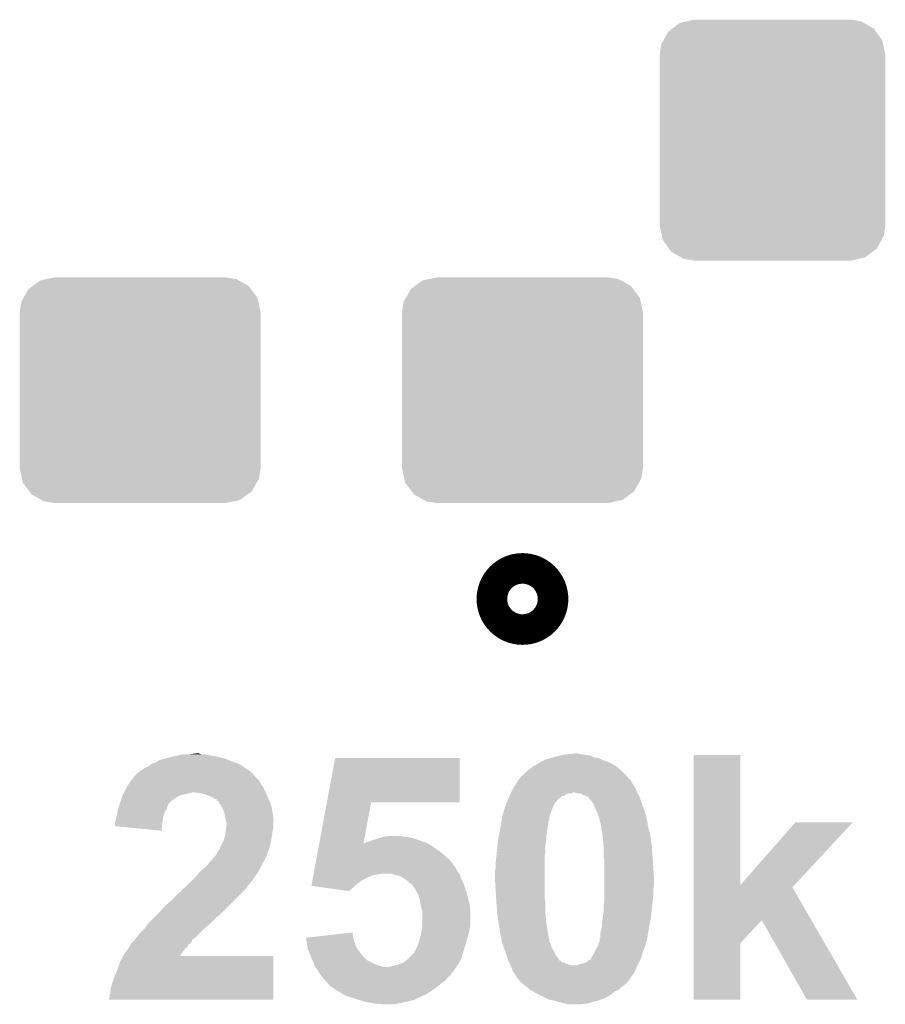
# Model space of a CAD drawing. Extents: x -1.3 to 24.2, y -6.4 to 36.7.
# Tile 33 of 38: x 11 to 13.9, y 27.1 to 30.4. Entities that reach past the tile are written whole.
import ezdxf

# ---------------------------------------------------------------- set-up
doc = ezdxf.new("R2010")
doc.units = 0
doc.layers.get('0').update_dxf_attribs({"linetype": 'CONTINUOUS'})
doc.layers.add('PRESSURE_27_CLICK_V100_GTO', color=14, linetype='CONTINUOUS')
doc.layers.add('PRESSURE_27_CLICK_V100_GTS', color=12, linetype='CONTINUOUS')

# ---------------------------------------------------------------- blocks, each defined once
blk = doc.blocks.new('CUSTOM_68')
for points in [[(-0.307372, 0.38948), (-0.284926, 0.394526), (0.303194, 0.38948), (0.294392, 0.394526)], [(-0.284926, 0.394526), (-0.26035, 0.40005), (0.294392, 0.394526), (0.26035, 0.40005)], [(-0.362222, 0.331614), (-0.345994, 0.360652), (0.3646, 0.331614), (0.343424, 0.360652)], [(-0.345994, 0.360652), (-0.332728, 0.370554), (0.343424, 0.360652), (0.336202, 0.370554)], [(-0.332728, 0.370554), (-0.307372, 0.38948), (0.336202, 0.370554), (0.303194, 0.38948)], [(-0.369504, 0.31858), (-0.362222, 0.331614), (0.36738, 0.31858), (0.3646, 0.331614)], [(-0.37465, 0.28448), (-0.369504, 0.31858), (0.37465, 0.28448), (0.36738, 0.31858)], [(-0.37465, -0.28448), (-0.37465, 0.28448), (0.37465, -0.28448), (0.37465, 0.28448)], [(-0.367378, -0.31858), (-0.37465, -0.28448), (0.369504, -0.31858), (0.37465, -0.28448)], [(-0.3646, -0.331614), (-0.367378, -0.31858), (0.36222, -0.331614), (0.369504, -0.31858)], [(-0.343422, -0.360652), (-0.3646, -0.331614), (0.345994, -0.360652), (0.36222, -0.331614)], [(-0.336202, -0.370554), (-0.343422, -0.360652), (0.332726, -0.370554), (0.345994, -0.360652)], [(-0.303192, -0.38948), (-0.336202, -0.370554), (0.307372, -0.38948), (0.332726, -0.370554)], [(-0.294392, -0.394526), (-0.303192, -0.38948), (0.284924, -0.394526), (0.307372, -0.38948)], [(-0.26035, -0.40005), (-0.294392, -0.394526), (0.26035, -0.40005), (0.284924, -0.394526)]]:
    blk.add_solid(points)
blk = doc.blocks.new('CUSTOM_69')
for points in [[(-0.357014, 0.345994), (-0.331614, 0.364516), (0.360656, 0.345994), (0.327512, 0.364516)], [(-0.331614, 0.364516), (-0.308216, 0.369504), (0.327512, 0.364516), (0.318584, 0.369504)], [(-0.308216, 0.369504), (-0.28448, 0.374564), (0.318584, 0.369504), (0.28505, 0.374564)], [(-0.28448, 0.374564), (-0.28448, 0.37465), (0.28505, 0.374564), (0.28448, 0.37465)], [(-0.38704, 0.30737), (-0.370554, 0.33612), (0.389482, 0.30737), (0.368026, 0.33612)], [(-0.370554, 0.33612), (-0.357014, 0.345994), (0.368026, 0.33612), (0.360656, 0.345994)], [(-0.394526, 0.294312), (-0.38704, 0.30737), (0.392418, 0.294312), (0.389482, 0.30737)], [(-0.40005, 0.26035), (-0.394526, 0.294312), (0.40005, 0.26035), (0.392418, 0.294312)], [(-0.40005, 0.25908), (-0.40005, 0.26035), (0.40005, 0.25908), (0.40005, 0.26035)], [(-0.40005, -0.25908), (-0.40005, 0.25908), (0.40005, -0.25908), (0.40005, 0.25908)], [(-0.40005, -0.26035), (-0.40005, -0.25908), (0.40005, -0.26035), (0.40005, -0.25908)], [(-0.39237, -0.294398), (-0.40005, -0.26035), (0.394526, -0.294398), (0.40005, -0.26035)], [(-0.389446, -0.307362), (-0.39237, -0.294398), (0.387092, -0.307362), (0.394526, -0.294398)], [(-0.367884, -0.336206), (-0.389446, -0.307362), (0.370552, -0.336206), (0.387092, -0.307362)], [(-0.360592, -0.345964), (-0.367884, -0.336206), (0.35717, -0.345964), (0.370552, -0.336206)], [(-0.32718, -0.364602), (-0.360592, -0.345964), (0.331614, -0.364602), (0.35717, -0.345964)], [(-0.318504, -0.369442), (-0.32718, -0.364602), (0.30891, -0.369442), (0.331614, -0.364602)], [(-0.28448, -0.374564), (-0.318504, -0.369442), (0.284882, -0.374564), (0.30891, -0.369442)], [(-0.28448, -0.37465), (-0.28448, -0.374564), (0.28448, -0.37465), (0.284882, -0.374564)]]:
    blk.add_solid(points)

msp = doc.modelspace()

# ---------------------------------------------------------------- linework, layer by layer
at = {"layer": 'PRESSURE_27_CLICK_V100_GTO', "const_width": 0.2032}
msp.add_lwpolyline([(12.6492, 28.448, 1), (12.7508, 28.448, 1)], format="xyb", close=True, dxfattribs=at)
at = {"layer": 'PRESSURE_27_CLICK_V100_GTO'}
for points in [[(11.551074, 27.9273), (11.562928, 27.92984), (11.66876, 27.9273), (11.65606, 27.92984)], [(11.562928, 27.92984), (11.574782, 27.93238), (11.65606, 27.92984), (11.645902, 27.93238)], [(11.5951, 27.93238), (11.615404, 27.934918), (11.633204, 27.93238), (11.625582, 27.934918)], [(11.615404, 27.934918), (11.615422, 27.93492), (11.625582, 27.934918), (11.615422, 27.93492)], [(12.821912, 27.927298), (12.832082, 27.92984), (12.926062, 27.927298), (12.913358, 27.92984)], [(12.832082, 27.92984), (12.84986, 27.93238), (12.913358, 27.92984), (12.900662, 27.93238)], [(12.84986, 27.93238), (12.872722, 27.93492), (12.893042, 27.93238), (12.882882, 27.93492)], [(13.26897, 27.498084), (13.26898, 27.929818), (13.42394, 27.498084), (13.4239, 27.929818)], [(13.26898, 27.929818), (13.268982, 27.92984), (13.4239, 27.929818), (13.268982, 27.92984)], [(11.46048, 27.894282), (11.467248, 27.899358), (11.767818, 27.894282), (11.760204, 27.899358)], [(11.467248, 27.899358), (11.470642, 27.901902), (11.760204, 27.899358), (11.752574, 27.901902)], [(11.470642, 27.901902), (11.480802, 27.90444), (11.752574, 27.901902), (11.74496, 27.90444)], [(11.480802, 27.90444), (11.4935, 27.91206), (11.74496, 27.90444), (11.726672, 27.91206)], [(11.4935, 27.91206), (11.50874, 27.917138), (11.726672, 27.91206), (11.714482, 27.917138)], [(11.50874, 27.917138), (11.53922, 27.92476), (11.714482, 27.917138), (11.684, 27.92476)], [(11.53922, 27.92476), (11.551074, 27.9273), (11.684, 27.92476), (11.66876, 27.9273)], [(12.050364, 27.77236), (12.077712, 27.919658), (12.491698, 27.77236), (12.49172, 27.919658)], [(12.077712, 27.919658), (12.077718, 27.91968), (12.49172, 27.919658), (12.077718, 27.91968)], [(12.735562, 27.891742), (12.748254, 27.899358), (13.011148, 27.891742), (12.999722, 27.899358)], [(12.748254, 27.899358), (12.76096, 27.90698), (12.999722, 27.899358), (12.98448, 27.90698)], [(12.76096, 27.90698), (12.771118, 27.91206), (12.98448, 27.90698), (12.969242, 27.91206)], [(12.771118, 27.91206), (12.776202, 27.914602), (12.969242, 27.91206), (12.964158, 27.914602)], [(12.776202, 27.914602), (12.79397, 27.919678), (12.964158, 27.914602), (12.954002, 27.919678)], [(12.79397, 27.919678), (12.802868, 27.92222), (12.954002, 27.919678), (12.938762, 27.92222)], [(12.802868, 27.92222), (12.81176, 27.92476), (12.938762, 27.92222), (12.93241, 27.92476)], [(12.81176, 27.92476), (12.821912, 27.927298), (12.93241, 27.92476), (12.926062, 27.927298)], [(11.413236, 27.86126), (11.417288, 27.866326), (11.808462, 27.86126), (11.805926, 27.866326)], [(11.417288, 27.866326), (11.4173, 27.86634), (11.805926, 27.866326), (11.803402, 27.86634)], [(11.4173, 27.86634), (11.417302, 27.866342), (11.803402, 27.86634), (11.803402, 27.866342)], [(11.417302, 27.866342), (11.420464, 27.868872), (11.803402, 27.866342), (11.80338, 27.868872)], [(11.420464, 27.868872), (11.43, 27.8765), (11.80338, 27.868872), (11.793854, 27.8765)], [(11.43, 27.8765), (11.432546, 27.87904), (11.793854, 27.8765), (11.79068, 27.87904)], [(11.432546, 27.87904), (11.435086, 27.879046), (11.79068, 27.87904), (11.790672, 27.879046)], [(11.435086, 27.879046), (11.43762, 27.88158), (11.790672, 27.879046), (11.786872, 27.88158)], [(11.43762, 27.88158), (11.445242, 27.88666), (11.786872, 27.88158), (11.779252, 27.88666)], [(11.445242, 27.88666), (11.46048, 27.894282), (11.779252, 27.88666), (11.767818, 27.894282)], [(12.7, 27.861262), (12.702538, 27.8638), (13.045018, 27.861262), (13.0429, 27.8638)], [(12.702538, 27.8638), (12.715242, 27.8765), (13.0429, 27.8638), (13.0302, 27.8765)], [(12.715242, 27.8765), (12.715244, 27.876502), (13.0302, 27.8765), (13.030198, 27.876502)], [(12.715244, 27.876502), (12.732172, 27.8892), (13.030198, 27.876502), (13.01496, 27.8892)], [(12.732172, 27.8892), (12.735562, 27.891742), (13.01496, 27.8892), (13.011148, 27.891742)], [(11.386822, 27.825702), (11.3919, 27.83332), (11.837034, 27.825702), (11.831322, 27.83332)], [(11.3919, 27.83332), (11.39698, 27.84094), (11.831322, 27.83332), (11.827512, 27.84094)], [(11.39698, 27.84094), (11.399008, 27.843476), (11.827512, 27.84094), (11.826242, 27.843476)], [(11.399008, 27.843476), (11.413236, 27.86126), (11.826242, 27.843476), (11.808462, 27.86126)], [(12.6746, 27.82824), (12.676188, 27.830782), (13.069826, 27.82824), (13.0683, 27.830782)], [(12.676188, 27.830782), (12.680948, 27.838398), (13.0683, 27.830782), (13.063222, 27.838398)], [(12.680948, 27.838398), (12.68729, 27.848546), (13.063222, 27.838398), (13.058146, 27.848546)], [(12.68729, 27.848546), (12.6873, 27.84856), (13.058146, 27.848546), (13.055608, 27.84856)], [(12.6873, 27.84856), (12.687302, 27.848562), (13.055608, 27.84856), (13.055608, 27.848562)], [(12.687302, 27.848562), (12.692382, 27.853644), (13.055608, 27.848562), (13.05137, 27.853644)], [(12.692382, 27.853644), (12.694926, 27.858722), (13.05137, 27.853644), (13.047136, 27.858722)], [(12.694926, 27.858722), (12.7, 27.861262), (13.047136, 27.858722), (13.045018, 27.861262)], [(11.37158, 27.79522), (11.372848, 27.797758), (11.56335, 27.79522), (11.569698, 27.797758)], [(11.372848, 27.797758), (11.37412, 27.8003), (11.569698, 27.797758), (11.5824, 27.8003)], [(11.37412, 27.8003), (11.37666, 27.80538), (11.5824, 27.8003), (11.602718, 27.80538)], [(11.37666, 27.80538), (11.385548, 27.823158), (11.846844, 27.80538), (11.83894, 27.823158)], [(11.385548, 27.823158), (11.386822, 27.825702), (11.83894, 27.823158), (11.837034, 27.825702)], [(11.62812, 27.80284), (11.610338, 27.80538), (11.847972, 27.80284), (11.846844, 27.80538)], [(11.643358, 27.8003), (11.62812, 27.80284), (11.8491, 27.8003), (11.847972, 27.80284)], [(11.66876, 27.79014), (11.643358, 27.8003), (11.853718, 27.79014), (11.8491, 27.8003)], [(12.657384, 27.795222), (12.659642, 27.8003), (12.839704, 27.795222), (12.84732, 27.8003)], [(12.659642, 27.8003), (12.66077, 27.80284), (12.84732, 27.8003), (12.854944, 27.80284)], [(12.66077, 27.80284), (12.660772, 27.802842), (12.854944, 27.80284), (12.862564, 27.802842)], [(12.660772, 27.802842), (12.6619, 27.80538), (12.862564, 27.802842), (12.867644, 27.80538)], [(12.6619, 27.80538), (12.668956, 27.818082), (13.081, 27.80538), (13.07592, 27.818082)], [(12.668956, 27.818082), (12.6746, 27.82824), (13.07592, 27.818082), (13.069826, 27.82824)], [(12.882882, 27.80284), (12.872718, 27.80538), (13.08227, 27.80284), (13.081, 27.80538)], [(12.893046, 27.802836), (12.882882, 27.80284), (13.082272, 27.802836), (13.08227, 27.80284)], [(12.90066, 27.79776), (12.893046, 27.802836), (13.08481, 27.79776), (13.082272, 27.802836)], [(12.90828, 27.79522), (12.90066, 27.79776), (13.08608, 27.79522), (13.08481, 27.79776)], [(11.360574, 27.762198), (11.363114, 27.76982), (11.521438, 27.762198), (11.52652, 27.76982)], [(11.363114, 27.76982), (11.364806, 27.7749), (11.52652, 27.76982), (11.5316, 27.7749)], [(11.364806, 27.7749), (11.368192, 27.78506), (11.5316, 27.7749), (11.5443, 27.78506)], [(11.368192, 27.78506), (11.370732, 27.79268), (11.5443, 27.78506), (11.556998, 27.79268)], [(11.370732, 27.79268), (11.37158, 27.79522), (11.556998, 27.79268), (11.56335, 27.79522)], [(11.676376, 27.785062), (11.66876, 27.79014), (11.856026, 27.785062), (11.853718, 27.79014)], [(11.683992, 27.78252), (11.676376, 27.785062), (11.857182, 27.78252), (11.856026, 27.785062)], [(11.686534, 27.777454), (11.683992, 27.78252), (11.859484, 27.777454), (11.857182, 27.78252)], [(11.689068, 27.77744), (11.686534, 27.777454), (11.859492, 27.77744), (11.859484, 27.777454)], [(11.69212, 27.772358), (11.689068, 27.77744), (11.8618, 27.772358), (11.859492, 27.77744)], [(11.701272, 27.75712), (11.69212, 27.772358), (11.86688, 27.75712), (11.8618, 27.772358)], [(12.024898, 27.635204), (12.05036, 27.772342), (12.171706, 27.635204), (12.197076, 27.772342)], [(12.05036, 27.772342), (12.050364, 27.77236), (12.197076, 27.772342), (12.491698, 27.77236)], [(12.641578, 27.75458), (12.648044, 27.77236), (12.80033, 27.75458), (12.809222, 27.77236)], [(12.648044, 27.77236), (12.65174, 27.782518), (12.809222, 27.77236), (12.819372, 27.782518)], [(12.65174, 27.782518), (12.651742, 27.782526), (12.819372, 27.782518), (12.81938, 27.782526)], [(12.651742, 27.782526), (12.652868, 27.78506), (12.81938, 27.782526), (12.819402, 27.78506)], [(12.652868, 27.78506), (12.652872, 27.785066), (12.819402, 27.78506), (12.821926, 27.785066)], [(12.652872, 27.785066), (12.656256, 27.792682), (12.821926, 27.785066), (12.829546, 27.792682)], [(12.656256, 27.792682), (12.657384, 27.795222), (12.829546, 27.792682), (12.839704, 27.795222)], [(12.918438, 27.79014), (12.90828, 27.79522), (13.08862, 27.79014), (13.08608, 27.79522)], [(12.91844, 27.790138), (12.918438, 27.79014), (13.088622, 27.790138), (13.08862, 27.79014)], [(12.92098, 27.787594), (12.91844, 27.790138), (13.089576, 27.787594), (13.088622, 27.790138)], [(12.920986, 27.785054), (12.92098, 27.787594), (13.090528, 27.785054), (13.089576, 27.787594)], [(12.9286, 27.777438), (12.920986, 27.785054), (13.093384, 27.777438), (13.090528, 27.785054)], [(12.93622, 27.76728), (12.9286, 27.777438), (13.097194, 27.76728), (13.093384, 27.777438)], [(12.9413, 27.75458), (12.93622, 27.76728), (13.101956, 27.75458), (13.097194, 27.76728)], [(11.35126, 27.7241), (11.354308, 27.73934), (11.506924, 27.7241), (11.511278, 27.73934)], [(11.354308, 27.73934), (11.356342, 27.7495), (11.511278, 27.73934), (11.517376, 27.7495)], [(11.356342, 27.7495), (11.357186, 27.752038), (11.517376, 27.7495), (11.5189, 27.752038)], [(11.357186, 27.752038), (11.360574, 27.762198), (11.5189, 27.752038), (11.521438, 27.762198)], [(11.70432, 27.752042), (11.701272, 27.75712), (11.867728, 27.752042), (11.86688, 27.75712)], [(11.708384, 27.74188), (11.70432, 27.752042), (11.86942, 27.74188), (11.867728, 27.752042)], [(11.709398, 27.739342), (11.708384, 27.74188), (11.869784, 27.739342), (11.86942, 27.74188)], [(11.712448, 27.724098), (11.709398, 27.739342), (11.87196, 27.724098), (11.869784, 27.739342)], [(12.63396, 27.729182), (12.640816, 27.75204), (12.79144, 27.729182), (12.79906, 27.75204)], [(12.640816, 27.75204), (12.641578, 27.75458), (12.79906, 27.75204), (12.80033, 27.75458)], [(12.94384, 27.749502), (12.9413, 27.75458), (13.10386, 27.749502), (13.101956, 27.75458)], [(12.94638, 27.74442), (12.94384, 27.749502), (13.105386, 27.74442), (13.10386, 27.749502)], [(12.95146, 27.731718), (12.94638, 27.74442), (13.109196, 27.731718), (13.105386, 27.74442)], [(11.34618, 27.703782), (11.350624, 27.721558), (11.503976, 27.703782), (11.5062, 27.721558)], [(11.34618, 27.70124), (11.34618, 27.703782), (11.50366, 27.70124), (11.503976, 27.703782)], [(11.34618, 27.69364), (11.34618, 27.70124), (11.502808, 27.69364), (11.50366, 27.70124)], [(11.350624, 27.721558), (11.35126, 27.7241), (11.5062, 27.721558), (11.506924, 27.7241)], [(11.71448, 27.71394), (11.712448, 27.724098), (11.87196, 27.71394), (11.87196, 27.724098)], [(11.71702, 27.703782), (11.71448, 27.71394), (11.87196, 27.703782), (11.87196, 27.71394)], [(11.71702, 27.696162), (11.71702, 27.703782), (11.87196, 27.696162), (11.87196, 27.703782)], [(12.627494, 27.693622), (12.62934, 27.703782), (12.78382, 27.693622), (12.78636, 27.703782)], [(12.62934, 27.703782), (12.630264, 27.708864), (12.78636, 27.703782), (12.786362, 27.708864)], [(12.630264, 27.708864), (12.631188, 27.713944), (12.786362, 27.708864), (12.7889, 27.713944)], [(12.631188, 27.713944), (12.632574, 27.721562), (12.7889, 27.713944), (12.788902, 27.721562)], [(12.632574, 27.721562), (12.63396, 27.729182), (12.788902, 27.721562), (12.79144, 27.729182)], [(12.953366, 27.7241), (12.95146, 27.731718), (13.11148, 27.7241), (13.109196, 27.731718)], [(12.954, 27.721558), (12.953366, 27.7241), (13.111944, 27.721558), (13.11148, 27.7241)], [(12.95654, 27.716476), (12.954, 27.721558), (13.112868, 27.716476), (13.111944, 27.721558)], [(12.95654, 27.713938), (12.95654, 27.716476), (13.113328, 27.713938), (13.112868, 27.716476)], [(12.95908, 27.70378), (12.95654, 27.713938), (13.115176, 27.70378), (13.113328, 27.713938)], [(12.960604, 27.69616), (12.95908, 27.70378), (13.11656, 27.69616), (13.115176, 27.70378)], [(13.42394, 27.498084), (13.606754, 27.706282), (13.60376, 27.498084), (13.797246, 27.706282)], [(13.606754, 27.706282), (13.606788, 27.70632), (13.797246, 27.706282), (13.606788, 27.70632)], [(11.501098, 27.678382), (11.34618, 27.69364), (11.501098, 27.678382), (11.502808, 27.69364)], [(11.71194, 27.660602), (11.713754, 27.6733), (11.867302, 27.660602), (11.86942, 27.6733)], [(11.713754, 27.6733), (11.715568, 27.685998), (11.86942, 27.6733), (11.87196, 27.685998)], [(11.715568, 27.685998), (11.71702, 27.696162), (11.87196, 27.685998), (11.87196, 27.696162)], [(12.621028, 27.658062), (12.623798, 27.6733), (12.77874, 27.658062), (12.78128, 27.6733)], [(12.623798, 27.6733), (12.626108, 27.686002), (12.78128, 27.6733), (12.78382, 27.686002)], [(12.626108, 27.686002), (12.627494, 27.693622), (12.78382, 27.686002), (12.78382, 27.693622)], [(12.96162, 27.69108), (12.960604, 27.69616), (13.11783, 27.69108), (13.11656, 27.69616)], [(12.965854, 27.66568), (12.96162, 27.69108), (13.12418, 27.66568), (13.11783, 27.69108)], [(11.69924, 27.63012), (11.704318, 27.64028), (11.861798, 27.63012), (11.86434, 27.64028)], [(11.704318, 27.64028), (11.70686, 27.645362), (11.86434, 27.64028), (11.865066, 27.645362)], [(11.70686, 27.645362), (11.711092, 27.65806), (11.865066, 27.645362), (11.86688, 27.65806)], [(11.711092, 27.65806), (11.71194, 27.660602), (11.86688, 27.65806), (11.867302, 27.660602)], [(12.023954, 27.630122), (12.024898, 27.6352), (12.3952, 27.630122), (12.386736, 27.6352)], [(12.024898, 27.6352), (12.024898, 27.635204), (12.171706, 27.6352), (12.174226, 27.635204)], [(12.171706, 27.6352), (12.171706, 27.635204), (12.386736, 27.6352), (12.38673, 27.635204)], [(12.174226, 27.635204), (12.178028, 27.63774), (12.38673, 27.635204), (12.382502, 27.63774)], [(12.178028, 27.63774), (12.181842, 27.640282), (12.382502, 27.63774), (12.374876, 27.640282)], [(12.181842, 27.640282), (12.191994, 27.64282), (12.374876, 27.640282), (12.36726, 27.64282)], [(12.191994, 27.64282), (12.192002, 27.642822), (12.36726, 27.64282), (12.367256, 27.642822)], [(12.192002, 27.642822), (12.204698, 27.6479), (12.367256, 27.642822), (12.353288, 27.6479)], [(12.204698, 27.6479), (12.219932, 27.652978), (12.353288, 27.6479), (12.33932, 27.652978)], [(12.219932, 27.652978), (12.21994, 27.65298), (12.33932, 27.652978), (12.339312, 27.65298)], [(12.21994, 27.65298), (12.237722, 27.65806), (12.339312, 27.65298), (12.313922, 27.65806)], [(12.237722, 27.65806), (12.258026, 27.660598), (12.303764, 27.65806), (12.296142, 27.660598)], [(12.258026, 27.660598), (12.258042, 27.6606), (12.296142, 27.660598), (12.258042, 27.6606)], [(12.616942, 27.62758), (12.61872, 27.64536), (12.7762, 27.62758), (12.778738, 27.64536)], [(12.61872, 27.645362), (12.621028, 27.658062), (12.77874, 27.645362), (12.77874, 27.658062)], [(12.61872, 27.64536), (12.61872, 27.645362), (12.778738, 27.64536), (12.77874, 27.645362)], [(12.9667, 27.660602), (12.965854, 27.66568), (13.124962, 27.660602), (13.12418, 27.66568)], [(12.96885, 27.632662), (12.9667, 27.660602), (13.12926, 27.632662), (13.124962, 27.660602)], [(11.684, 27.599646), (11.684002, 27.602176), (11.851638, 27.599646), (11.85164, 27.602176)], [(11.684002, 27.602176), (11.684004, 27.602186), (11.85164, 27.602176), (11.851644, 27.602186)], [(11.684004, 27.602186), (11.69416, 27.61742), (11.851644, 27.602186), (11.85817, 27.61742)], [(11.69416, 27.61742), (11.695174, 27.619958), (11.85817, 27.61742), (11.859258, 27.619958)], [(11.695174, 27.619958), (11.69924, 27.63012), (11.859258, 27.619958), (11.861798, 27.63012)], [(12.017824, 27.597102), (12.020182, 27.6098), (12.440918, 27.597102), (12.42568, 27.6098)], [(12.020182, 27.6098), (12.023954, 27.630122), (12.42568, 27.6098), (12.3952, 27.630122)], [(12.612792, 27.58948), (12.61505, 27.609802), (12.77366, 27.58948), (12.7762, 27.609802)], [(12.61505, 27.609802), (12.61618, 27.61996), (12.7762, 27.609802), (12.7762, 27.61996)], [(12.61618, 27.61996), (12.616942, 27.62758), (12.7762, 27.61996), (12.7762, 27.62758)], [(12.96924, 27.627582), (12.96885, 27.632662), (13.129624, 27.627582), (13.12926, 27.632662)], [(12.96924, 27.5971), (12.96924, 27.627582), (13.1318, 27.5971), (13.129624, 27.627582)], [(11.653522, 27.564082), (11.65733, 27.56916), (11.83386, 27.564082), (11.8364, 27.56916)], [(11.65733, 27.56916), (11.661142, 27.57424), (11.8364, 27.56916), (11.839448, 27.57424)], [(11.661142, 27.57424), (11.668756, 27.581858), (11.839448, 27.57424), (11.84402, 27.581858)], [(11.668756, 27.581858), (11.6713, 27.584402), (11.84402, 27.581858), (11.845036, 27.584402)], [(11.6713, 27.584402), (11.678922, 27.59456), (11.845036, 27.584402), (11.8491, 27.59456)], [(11.678922, 27.59456), (11.68399, 27.599636), (11.8491, 27.59456), (11.851638, 27.599636)], [(11.68399, 27.599636), (11.684, 27.599646), (11.851638, 27.599636), (11.851638, 27.599646)], [(12.011692, 27.56408), (12.013108, 27.5717), (12.4714, 27.56408), (12.46632, 27.5717)], [(12.013108, 27.5717), (12.01405, 27.57678), (12.46632, 27.5717), (12.461242, 27.57678)], [(12.01405, 27.57678), (12.014992, 27.581856), (12.461242, 27.57678), (12.458702, 27.581856)], [(12.014992, 27.581856), (12.015464, 27.584394), (12.458702, 27.581856), (12.456166, 27.584394)], [(12.015464, 27.584394), (12.015466, 27.5844), (12.456166, 27.584394), (12.453626, 27.5844)], [(12.015466, 27.5844), (12.017824, 27.597102), (12.453626, 27.5844), (12.440918, 27.597102)], [(12.6111, 27.57424), (12.612792, 27.58948), (12.77366, 27.57424), (12.77366, 27.58948)], [(12.6111, 27.556462), (12.6111, 27.57424), (12.77366, 27.556462), (12.77366, 27.57424)], [(12.96924, 27.594558), (12.96924, 27.5971), (13.13197, 27.594558), (13.1318, 27.5971)], [(12.97178, 27.581858), (12.96924, 27.594558), (13.132818, 27.581858), (13.13197, 27.594558)], [(12.97178, 27.559), (12.97178, 27.581858), (13.13434, 27.559), (13.132818, 27.581858)], [(11.61034, 27.5209), (11.623884, 27.536138), (11.807734, 27.5209), (11.81862, 27.536138)], [(11.623884, 27.536138), (11.63066, 27.54376), (11.81862, 27.536138), (11.822974, 27.54376)], [(11.63066, 27.54376), (11.642092, 27.553922), (11.822974, 27.54376), (11.82878, 27.553922)], [(11.642092, 27.553922), (11.653522, 27.564082), (11.82878, 27.553922), (11.83386, 27.564082)], [(12.006032, 27.5336), (12.006504, 27.53614), (12.222478, 27.5336), (12.232638, 27.53614)], [(12.006504, 27.53614), (12.00792, 27.54376), (12.489816, 27.53614), (12.484102, 27.54376)], [(12.00792, 27.54376), (12.009806, 27.553918), (12.484102, 27.54376), (12.47902, 27.553918)], [(12.009806, 27.553918), (12.011692, 27.56408), (12.47902, 27.553918), (12.4714, 27.56408)], [(12.272018, 27.533598), (12.263118, 27.53614), (12.49172, 27.533598), (12.489816, 27.53614)], [(12.60856, 27.541222), (12.6111, 27.556462), (12.77366, 27.541222), (12.77366, 27.556462)], [(12.60856, 27.518358), (12.60856, 27.541222), (12.77366, 27.518358), (12.77366, 27.541222)], [(12.97178, 27.518362), (12.97178, 27.559), (13.13688, 27.518362), (13.13434, 27.559)], [(11.587478, 27.49804), (11.607798, 27.51836), (11.79067, 27.49804), (11.80592, 27.51836)], [(11.607798, 27.51836), (11.61034, 27.5209), (11.80592, 27.51836), (11.807734, 27.5209)], [(11.99943, 27.498038), (12.00226, 27.513278), (12.14628, 27.498038), (12.1666, 27.513278)], [(12.00226, 27.513278), (12.004146, 27.52344), (12.1666, 27.513278), (12.18692, 27.52344)], [(12.004146, 27.52344), (12.005562, 27.531058), (12.18692, 27.52344), (12.204698, 27.531058)], [(12.005562, 27.531058), (12.006032, 27.5336), (12.204698, 27.531058), (12.222478, 27.5336)], [(12.2809, 27.53106), (12.272018, 27.533598), (12.492568, 27.53106), (12.49172, 27.533598)], [(12.29614, 27.52598), (12.2809, 27.53106), (12.49426, 27.52598), (12.492568, 27.53106)], [(12.308838, 27.518362), (12.29614, 27.52598), (12.4968, 27.518362), (12.49426, 27.52598)], [(12.308842, 27.51836), (12.308838, 27.518362), (12.4968, 27.51836), (12.4968, 27.518362)], [(12.318998, 27.51074), (12.308842, 27.51836), (12.50061, 27.51074), (12.4968, 27.51836)], [(12.32662, 27.503122), (12.318998, 27.51074), (12.50442, 27.503122), (12.50061, 27.51074)], [(12.326628, 27.503118), (12.32662, 27.503122), (12.50442, 27.503118), (12.50442, 27.503122)], [(12.331696, 27.500582), (12.326628, 27.503118), (12.505266, 27.500582), (12.50442, 27.503118)], [(12.6111, 27.47518), (12.60856, 27.518358), (12.77366, 27.47518), (12.77366, 27.518358)], [(12.97178, 27.495498), (12.97178, 27.518362), (13.13688, 27.495498), (13.13688, 27.518362)], [(11.5316, 27.4447), (11.559544, 27.472642), (11.739876, 27.4447), (11.767818, 27.472642)], [(11.559544, 27.472642), (11.56462, 27.475184), (11.767818, 27.472642), (11.77036, 27.475184)], [(11.56462, 27.475184), (11.569702, 27.482802), (11.77036, 27.475184), (11.777978, 27.482802)], [(11.569702, 27.482802), (11.579854, 27.490418), (11.777978, 27.482802), (11.785596, 27.490418)], [(11.579854, 27.490418), (11.57986, 27.490422), (11.785596, 27.490418), (11.785596, 27.490422)], [(11.57986, 27.490422), (11.587462, 27.498024), (11.785596, 27.490422), (11.788136, 27.498024)], [(11.587462, 27.498024), (11.587478, 27.49804), (11.788136, 27.498024), (11.79067, 27.49804)], [(11.998964, 27.495522), (11.99943, 27.498038), (12.143762, 27.495522), (12.14628, 27.498038)], [(12.052408, 27.487878), (11.998964, 27.495522), (12.136118, 27.487878), (12.143762, 27.495522)], [(12.123414, 27.477722), (12.052408, 27.487878), (12.123414, 27.477722), (12.136118, 27.487878)], [(12.334238, 27.498042), (12.331696, 27.500582), (12.506112, 27.498042), (12.505266, 27.500582)], [(12.3444, 27.4828), (12.334238, 27.498042), (12.511192, 27.4828), (12.506112, 27.498042)], [(12.350208, 27.47264), (12.3444, 27.4828), (12.514578, 27.47264), (12.511192, 27.4828)], [(12.35456, 27.465022), (12.350208, 27.47264), (12.516484, 27.465022), (12.514578, 27.47264)], [(12.612456, 27.454862), (12.6111, 27.47518), (12.77366, 27.454862), (12.77366, 27.47518)], [(12.97178, 27.480258), (12.97178, 27.495498), (13.13434, 27.480258), (13.13688, 27.495498)], [(12.97178, 27.45994), (12.97178, 27.480258), (13.13434, 27.45994), (13.13434, 27.480258)], [(13.268966, 27.381178), (13.26897, 27.490406), (13.659776, 27.381178), (13.596626, 27.490406)], [(13.26897, 27.490406), (13.26897, 27.498084), (13.596626, 27.490406), (13.60376, 27.498084)], [(11.50874, 27.42438), (11.5316, 27.4447), (11.719554, 27.42438), (11.739876, 27.4447)], [(12.35964, 27.447242), (12.35456, 27.465022), (12.52093, 27.447242), (12.516484, 27.465022)], [(12.361546, 27.431998), (12.35964, 27.447242), (12.52474, 27.431998), (12.52093, 27.447242)], [(12.613472, 27.439622), (12.612456, 27.454862), (12.7762, 27.439622), (12.77366, 27.454862)], [(12.61364, 27.43708), (12.613472, 27.439622), (12.7762, 27.43708), (12.7762, 27.439622)], [(12.96924, 27.424378), (12.971144, 27.43962), (13.130274, 27.424378), (13.1318, 27.43962)], [(12.971144, 27.43962), (12.97178, 27.4447), (13.1318, 27.43962), (13.132434, 27.4447)], [(12.97178, 27.4447), (12.97178, 27.45994), (13.132434, 27.4447), (13.13434, 27.45994)], [(11.49096, 27.40406), (11.50874, 27.42438), (11.699234, 27.40406), (11.719554, 27.42438)], [(12.36218, 27.426922), (12.361546, 27.431998), (12.525376, 27.426922), (12.52474, 27.431998)], [(12.367258, 27.411682), (12.36218, 27.426922), (12.52728, 27.411682), (12.525376, 27.426922)], [(12.36726, 27.411678), (12.367258, 27.411682), (12.52728, 27.411678), (12.52728, 27.411682)], [(12.36726, 27.363418), (12.36726, 27.411678), (12.52728, 27.363418), (12.52728, 27.411678)], [(12.615818, 27.406598), (12.61364, 27.43708), (12.7762, 27.406598), (12.7762, 27.43708)], [(12.61618, 27.401518), (12.615818, 27.406598), (12.776592, 27.401518), (12.7762, 27.406598)], [(12.9667, 27.38882), (12.96924, 27.4066), (13.12672, 27.38882), (13.128498, 27.4066)], [(12.96924, 27.4066), (12.96924, 27.424378), (13.128498, 27.4066), (13.130274, 27.424378)], [(11.45794, 27.37104), (11.480794, 27.393894), (11.66368, 27.37104), (11.686534, 27.393894)], [(11.480794, 27.393894), (11.4808, 27.3939), (11.686534, 27.393894), (11.689074, 27.3939)], [(11.4808, 27.3939), (11.49096, 27.40406), (11.689074, 27.3939), (11.699234, 27.40406)], [(12.62048, 27.373578), (12.61618, 27.401518), (12.77874, 27.373578), (12.776592, 27.401518)], [(12.62126, 27.3685), (12.62048, 27.373578), (12.779588, 27.3685), (12.77874, 27.373578)], [(12.96416, 27.373578), (12.9667, 27.38882), (13.12367, 27.373578), (13.12672, 27.38882)], [(12.96416, 27.36342), (12.96416, 27.373578), (13.12164, 27.36342), (13.12367, 27.373578)], [(13.268964, 27.304994), (13.268966, 27.381178), (13.4239, 27.304994), (13.495, 27.381178)], [(13.644874, 27.117052), (13.495, 27.381178), (13.812476, 27.117052), (13.659776, 27.381178)], [(11.429998, 27.338018), (11.4427, 27.35072), (11.628118, 27.338018), (11.64082, 27.35072)], [(11.4427, 27.35072), (11.448144, 27.358342), (11.64082, 27.35072), (11.648442, 27.358342)], [(11.448144, 27.358342), (11.455402, 27.368502), (11.648442, 27.358342), (11.660634, 27.368502)], [(11.455402, 27.368502), (11.45794, 27.37104), (11.660634, 27.368502), (11.66368, 27.37104)], [(12.069826, 27.332938), (12.13612, 27.340536), (12.13612, 27.332938), (12.13612, 27.340536)], [(12.36218, 27.33294), (12.363702, 27.34056), (12.520294, 27.33294), (12.5222, 27.34056)], [(12.363702, 27.34056), (12.366242, 27.35326), (12.5222, 27.34056), (12.52474, 27.35326)], [(12.366242, 27.35326), (12.36726, 27.358342), (12.52474, 27.35326), (12.52601, 27.358342)], [(12.36726, 27.358342), (12.36726, 27.363418), (12.52601, 27.358342), (12.52728, 27.363418)], [(12.625494, 27.3431), (12.62126, 27.3685), (12.78382, 27.3431), (12.779588, 27.3685)], [(12.62634, 27.33802), (12.625494, 27.3431), (12.784838, 27.33802), (12.78382, 27.3431)], [(12.959078, 27.33294), (12.95908, 27.340556), (13.11656, 27.33294), (13.117828, 27.340556)], [(12.95908, 27.340556), (12.961618, 27.34818), (13.117828, 27.340556), (13.1191, 27.34818)], [(12.961618, 27.34818), (12.96416, 27.360878), (13.1191, 27.34818), (13.121216, 27.360878)], [(12.96416, 27.360878), (12.96416, 27.36342), (13.121216, 27.360878), (13.12164, 27.36342)], [(11.399522, 27.30246), (11.404598, 27.307538), (11.595094, 27.30246), (11.600176, 27.307538)], [(11.404598, 27.307538), (11.40968, 27.312622), (11.600176, 27.307538), (11.601874, 27.312622)], [(11.40968, 27.312622), (11.411578, 27.315154), (11.601874, 27.312622), (11.60272, 27.315154)], [(11.411578, 27.315154), (11.4173, 27.32278), (11.60272, 27.315154), (11.611866, 27.32278)], [(11.4173, 27.32278), (11.421532, 27.32786), (11.611866, 27.32278), (11.61796, 27.32786)], [(11.421532, 27.32786), (11.429998, 27.338018), (11.61796, 27.32786), (11.628118, 27.338018)], [(11.9812, 27.32278), (12.069826, 27.332938), (12.138152, 27.32278), (12.13612, 27.332938)], [(11.981562, 27.32024), (11.9812, 27.32278), (12.13866, 27.32024), (12.138152, 27.32278)], [(11.983008, 27.310078), (11.981562, 27.32024), (12.141202, 27.310078), (12.13866, 27.32024)], [(11.984816, 27.29738), (11.983008, 27.310078), (12.14628, 27.29738), (12.141202, 27.310078)], [(12.353712, 27.30246), (12.357098, 27.31262), (12.51204, 27.30246), (12.51481, 27.31262)], [(12.357098, 27.31262), (12.361544, 27.3304), (12.51481, 27.31262), (12.51966, 27.3304)], [(12.361544, 27.3304), (12.36218, 27.33294), (12.51966, 27.3304), (12.520294, 27.33294)], [(12.630404, 27.317702), (12.62634, 27.33802), (12.7889, 27.317702), (12.784838, 27.33802)], [(12.63142, 27.312618), (12.630404, 27.317702), (12.7889, 27.312618), (12.7889, 27.317702)], [(12.632182, 27.310084), (12.63142, 27.312618), (12.7889, 27.310084), (12.7889, 27.312618)], [(12.634468, 27.302464), (12.632182, 27.310084), (12.793978, 27.302464), (12.7889, 27.310084)], [(12.95146, 27.297378), (12.954844, 27.30754), (13.107782, 27.297378), (13.111478, 27.30754)], [(12.954844, 27.30754), (12.956538, 27.312618), (13.111478, 27.30754), (13.112492, 27.312618)], [(12.956538, 27.312618), (12.95654, 27.320236), (13.112492, 27.312618), (13.114018, 27.320236)], [(12.95654, 27.320236), (12.959078, 27.325316), (13.114018, 27.320236), (13.115034, 27.325316)], [(12.959078, 27.325316), (12.959078, 27.33294), (13.115034, 27.325316), (13.11656, 27.33294)], [(11.379202, 27.27198), (11.381742, 27.274524), (11.568866, 27.27198), (11.570556, 27.274524)], [(11.381742, 27.274524), (11.38301, 27.27706), (11.570556, 27.274524), (11.57224, 27.27706)], [(11.38301, 27.27706), (11.384282, 27.2796), (11.57224, 27.27706), (11.57427, 27.2796)], [(11.384282, 27.2796), (11.38936, 27.28468), (11.57427, 27.2796), (11.578334, 27.28468)], [(11.38936, 27.28468), (11.392744, 27.289758), (11.578334, 27.28468), (11.582398, 27.289758)], [(11.392744, 27.289758), (11.39444, 27.292302), (11.582398, 27.289758), (11.58494, 27.292302)], [(11.39444, 27.292302), (11.395708, 27.29484), (11.58494, 27.292302), (11.587478, 27.29484)], [(11.395708, 27.29484), (11.398248, 27.299916), (11.587478, 27.29484), (11.590018, 27.299916)], [(11.398248, 27.299916), (11.399518, 27.302454), (11.590018, 27.299916), (11.592554, 27.302454)], [(11.399518, 27.302454), (11.399522, 27.30246), (11.592554, 27.302454), (11.595094, 27.30246)], [(11.98626, 27.287224), (11.984816, 27.29738), (12.151358, 27.287224), (12.14628, 27.29738)], [(11.98838, 27.28214), (11.98626, 27.287224), (12.1539, 27.28214), (12.151358, 27.287224)], [(11.998962, 27.25674), (11.98838, 27.28214), (12.17422, 27.25674), (12.1539, 27.28214)], [(12.339322, 27.271986), (12.35202, 27.297382), (12.501882, 27.271986), (12.510346, 27.297382)], [(12.35202, 27.297382), (12.353712, 27.30246), (12.510346, 27.297382), (12.51204, 27.30246)], [(12.638278, 27.289762), (12.634468, 27.302464), (12.796518, 27.289762), (12.793978, 27.302464)], [(12.63904, 27.287218), (12.638278, 27.289762), (12.798426, 27.287218), (12.796518, 27.289762)], [(12.641898, 27.279602), (12.63904, 27.287218), (12.804138, 27.279602), (12.798426, 27.287218)], [(12.64666, 27.2669), (12.641898, 27.279602), (12.80922, 27.2669), (12.804138, 27.279602)], [(12.938758, 27.271978), (12.941806, 27.2796), (13.099032, 27.271978), (13.10132, 27.2796)], [(12.941806, 27.2796), (12.94384, 27.284682), (13.10132, 27.2796), (13.103166, 27.284682)], [(12.94384, 27.284682), (12.95146, 27.297378), (13.103166, 27.284682), (13.107782, 27.297378)], [(13.26896, 27.117062), (13.268964, 27.304994), (13.423878, 27.117062), (13.4239, 27.304994)], [(11.3538, 27.2161), (11.36396, 27.244042), (11.871952, 27.2161), (11.871956, 27.244042)], [(11.36396, 27.244042), (11.373646, 27.261798), (11.871956, 27.244042), (11.87196, 27.261798)], [(11.373646, 27.261798), (11.373658, 27.26182), (11.87196, 27.261798), (11.562122, 27.26182)], [(11.373658, 27.26182), (11.379202, 27.27198), (11.562122, 27.26182), (11.568866, 27.27198)], [(12.001078, 27.25166), (11.998962, 27.25674), (12.1793, 27.25166), (12.17422, 27.25674)], [(12.003194, 27.24658), (12.001078, 27.25166), (12.186922, 27.24658), (12.1793, 27.25166)], [(12.007428, 27.23642), (12.003194, 27.24658), (12.20724, 27.23642), (12.186922, 27.24658)], [(12.299942, 27.238958), (12.3063, 27.241502), (12.489178, 27.238958), (12.49045, 27.241502)], [(12.3063, 27.241502), (12.321538, 27.254198), (12.49045, 27.241502), (12.496798, 27.254198)], [(12.321538, 27.2542), (12.33424, 27.266906), (12.4968, 27.2542), (12.50043, 27.266906)], [(12.321538, 27.254198), (12.321538, 27.2542), (12.496798, 27.254198), (12.4968, 27.2542)], [(12.33424, 27.266906), (12.334254, 27.269446), (12.50043, 27.266906), (12.501156, 27.269446)], [(12.334254, 27.269446), (12.33931, 27.27198), (12.501156, 27.269446), (12.50188, 27.27198)], [(12.33931, 27.27198), (12.339322, 27.271986), (12.50188, 27.27198), (12.501882, 27.271986)], [(12.649564, 27.25674), (12.64666, 27.2669), (12.81684, 27.25674), (12.80922, 27.2669)], [(12.651738, 27.249122), (12.649564, 27.25674), (12.82192, 27.249122), (12.81684, 27.25674)], [(12.65174, 27.24912), (12.651738, 27.249122), (12.82192, 27.24912), (12.82192, 27.249122)], [(12.653008, 27.246586), (12.65174, 27.24912), (12.824454, 27.246586), (12.82192, 27.24912)], [(12.65301, 27.24658), (12.653008, 27.246586), (12.826994, 27.24658), (12.824454, 27.246586)], [(12.655548, 27.241506), (12.65301, 27.24658), (12.832074, 27.241506), (12.826994, 27.24658)], [(12.65555, 27.2415), (12.655548, 27.241506), (12.837156, 27.2415), (12.832074, 27.241506)], [(12.65809, 27.236422), (12.65555, 27.2415), (12.844776, 27.236422), (12.837156, 27.2415)], [(12.90574, 27.238962), (12.913356, 27.2415), (13.08608, 27.238962), (13.08735, 27.2415)], [(12.913356, 27.2415), (12.920974, 27.249114), (13.08735, 27.2415), (13.091156, 27.249114)], [(12.920974, 27.249114), (12.923514, 27.24912), (13.091156, 27.249114), (13.09116, 27.24912)], [(12.923514, 27.24912), (12.926058, 27.25166), (13.09116, 27.24912), (13.09243, 27.25166)], [(12.926058, 27.25166), (12.927328, 27.2542), (13.09243, 27.25166), (13.0937, 27.2542)], [(12.927328, 27.2542), (12.9286, 27.256738), (13.0937, 27.2542), (13.09446, 27.256738)], [(12.9286, 27.256738), (12.938758, 27.271978), (13.09446, 27.256738), (13.099032, 27.271978)], [(11.34364, 27.1907), (11.3538, 27.2161), (11.871948, 27.1907), (11.871952, 27.2161)], [(12.009544, 27.23134), (12.007428, 27.23642), (12.219938, 27.23134), (12.20724, 27.23642)], [(12.01166, 27.22626), (12.009544, 27.23134), (12.235184, 27.22626), (12.219938, 27.23134)], [(12.01928, 27.2161), (12.01166, 27.22626), (12.473932, 27.2161), (12.480708, 27.22626)], [(12.023852, 27.20848), (12.01928, 27.2161), (12.46885, 27.20848), (12.473932, 27.2161)], [(12.258042, 27.22626), (12.278358, 27.23134), (12.480708, 27.22626), (12.484096, 27.23134)], [(12.278358, 27.23134), (12.2936, 27.23642), (12.484096, 27.23134), (12.487484, 27.23642)], [(12.2936, 27.23642), (12.299942, 27.238958), (12.487484, 27.23642), (12.489178, 27.238958)], [(12.65936, 27.23388), (12.65809, 27.236422), (12.852402, 27.23388), (12.844776, 27.236422)], [(12.660378, 27.23134), (12.65936, 27.23388), (12.862558, 27.23134), (12.852402, 27.23388)], [(12.661394, 27.2288), (12.660378, 27.23134), (13.081, 27.2288), (13.08227, 27.23134)], [(12.66952, 27.208484), (12.661394, 27.2288), (13.071968, 27.208484), (13.081, 27.2288)], [(12.672062, 27.20594), (12.66952, 27.208484), (13.070838, 27.20594), (13.071968, 27.208484)], [(12.882876, 27.23134), (12.88796, 27.23388), (13.08227, 27.23134), (13.08354, 27.23388)], [(12.88796, 27.23388), (12.895582, 27.23642), (13.08354, 27.23388), (13.08481, 27.23642)], [(12.895582, 27.23642), (12.90574, 27.238962), (13.08481, 27.23642), (13.08608, 27.238962)], [(11.33602, 27.167838), (11.34364, 27.1907), (11.871944, 27.167838), (11.871948, 27.1907)], [(12.02386, 27.208466), (12.023852, 27.20848), (12.466314, 27.208466), (12.46885, 27.20848)], [(12.026898, 27.203402), (12.02386, 27.208466), (12.463778, 27.203402), (12.466314, 27.208466)], [(12.03071, 27.19832), (12.026898, 27.203402), (12.461236, 27.19832), (12.463778, 27.203402)], [(12.03452, 27.19324), (12.03071, 27.19832), (12.45362, 27.19324), (12.461236, 27.19832)], [(12.034522, 27.193238), (12.03452, 27.19324), (12.453618, 27.193238), (12.45362, 27.19324)], [(12.0396, 27.18562), (12.034522, 27.193238), (12.447904, 27.18562), (12.453618, 27.193238)], [(12.042142, 27.183078), (12.0396, 27.18562), (12.445998, 27.183078), (12.447904, 27.18562)], [(12.04976, 27.17546), (12.042142, 27.183078), (12.43584, 27.17546), (12.445998, 27.183078)], [(12.674596, 27.203402), (12.672062, 27.20594), (13.068934, 27.203402), (13.070838, 27.20594)], [(12.67714, 27.195784), (12.674596, 27.203402), (13.063222, 27.195784), (13.068934, 27.203402)], [(12.679682, 27.19324), (12.67714, 27.195784), (13.061316, 27.19324), (13.063222, 27.195784)], [(12.686216, 27.185616), (12.679682, 27.19324), (13.0556, 27.185616), (13.061316, 27.19324)], [(12.688394, 27.183074), (12.686216, 27.185616), (13.055594, 27.183074), (13.0556, 27.185616)], [(12.694918, 27.17546), (12.688394, 27.183074), (13.04798, 27.17546), (13.055594, 27.183074)], [(11.33094, 27.147522), (11.33602, 27.167838), (11.871942, 27.147522), (11.871944, 27.167838)], [(11.33094, 27.137364), (11.33094, 27.147522), (11.87194, 27.137364), (11.871942, 27.147522)], [(12.057378, 27.16784), (12.04976, 27.17546), (12.426314, 27.16784), (12.43584, 27.17546)], [(12.059914, 27.162774), (12.057378, 27.16784), (12.419982, 27.162774), (12.426314, 27.16784)], [(12.062454, 27.16276), (12.059914, 27.162774), (12.419964, 27.16276), (12.419982, 27.162774)], [(12.071604, 27.15514), (12.062454, 27.16276), (12.41044, 27.15514), (12.419964, 27.16276)], [(12.077702, 27.15006), (12.071604, 27.15514), (12.40282, 27.15006), (12.41044, 27.15514)], [(12.092938, 27.14244), (12.077702, 27.15006), (12.39139, 27.14244), (12.40282, 27.15006)], [(12.707112, 27.1653), (12.694918, 27.17546), (13.03782, 27.1653), (13.04798, 27.17546)], [(12.713212, 27.160218), (12.707112, 27.1653), (13.030198, 27.160218), (13.03782, 27.1653)], [(12.725402, 27.15006), (12.713212, 27.160218), (13.020036, 27.15006), (13.030198, 27.160218)], [(12.734296, 27.144978), (12.725402, 27.15006), (13.00734, 27.144978), (13.020036, 27.15006)], [(12.743182, 27.1399), (12.734296, 27.144978), (13.00099, 27.1399), (13.00734, 27.144978)], [(11.32586, 27.117062), (11.325862, 27.119584), (11.871938, 27.117062), (11.871938, 27.119584)], [(11.871938, 27.11704), (11.32586, 27.117062), (11.871938, 27.11704), (11.871938, 27.117062)], [(11.325862, 27.119584), (11.3284, 27.124664), (11.871938, 27.119584), (11.871938, 27.124664)], [(11.3284, 27.124664), (11.328402, 27.132284), (11.871938, 27.124664), (11.87194, 27.132284)], [(11.328402, 27.132284), (11.33094, 27.137364), (11.87194, 27.132284), (11.87194, 27.137364)], [(12.10437, 27.13482), (12.092938, 27.14244), (12.37996, 27.13482), (12.39139, 27.14244)], [(12.108176, 27.132282), (12.10437, 27.13482), (12.374038, 27.132282), (12.37996, 27.13482)], [(12.123422, 27.1272), (12.108176, 27.132282), (12.36218, 27.1272), (12.374038, 27.132282)], [(12.1539, 27.11704), (12.123422, 27.1272), (12.34186, 27.11704), (12.36218, 27.1272)], [(12.153908, 27.117038), (12.1539, 27.11704), (12.341858, 27.117038), (12.34186, 27.11704)], [(12.172526, 27.11196), (12.153908, 27.117038), (12.32154, 27.11196), (12.341858, 27.117038)], [(12.181838, 27.10942), (12.172526, 27.11196), (12.31011, 27.10942), (12.32154, 27.11196)], [(12.753346, 27.134818), (12.743182, 27.1399), (12.994638, 27.134818), (13.00099, 27.1399)], [(12.768582, 27.1272), (12.753346, 27.134818), (12.98194, 27.1272), (12.994638, 27.134818)], [(12.783822, 27.11958), (12.768582, 27.1272), (12.966698, 27.11958), (12.98194, 27.1272)], [(12.788898, 27.117042), (12.783822, 27.11958), (12.959084, 27.117042), (12.966698, 27.11958)], [(12.80414, 27.1145), (12.788898, 27.117042), (12.95146, 27.1145), (12.959084, 27.117042)], [(12.81938, 27.109422), (12.80414, 27.1145), (12.933686, 27.109422), (12.95146, 27.1145)], [(13.423878, 27.11704), (13.26896, 27.117062), (13.423878, 27.11704), (13.423878, 27.117062)], [(13.812482, 27.11704), (13.812476, 27.117052), (13.812482, 27.11704), (13.644874, 27.117052)], [(12.19708, 27.10688), (12.181838, 27.10942), (12.29868, 27.10688), (12.31011, 27.10942)], [(12.207238, 27.10434), (12.19708, 27.10688), (12.285978, 27.10434), (12.29868, 27.10688)], [(12.230098, 27.1018), (12.219938, 27.10434), (12.273278, 27.1018), (12.285978, 27.10434)], [(12.81939, 27.10942), (12.81938, 27.109422), (12.93368, 27.10942), (12.933686, 27.109422)], [(12.83208, 27.10688), (12.81939, 27.10942), (12.923518, 27.10688), (12.93368, 27.10942)], [(12.84224, 27.10434), (12.83208, 27.10688), (12.913358, 27.10434), (12.923518, 27.10688)], [(12.852398, 27.1018), (12.84224, 27.10434), (12.893038, 27.1018), (12.913358, 27.10434)]]:
    msp.add_solid(points, dxfattribs=at)

# ---------------------------------------------------------------- block references
at = {"layer": 'PRESSURE_27_CLICK_V100_GTS'}
for name, p in [('CUSTOM_68', (13.53058, 29.972)), ('CUSTOM_69', (11.43, 29.14142)), ('CUSTOM_69', (12.7, 29.14142))]:
    msp.add_blockref(name, p, dxfattribs=at)

doc.saveas('drawing.dxf')
